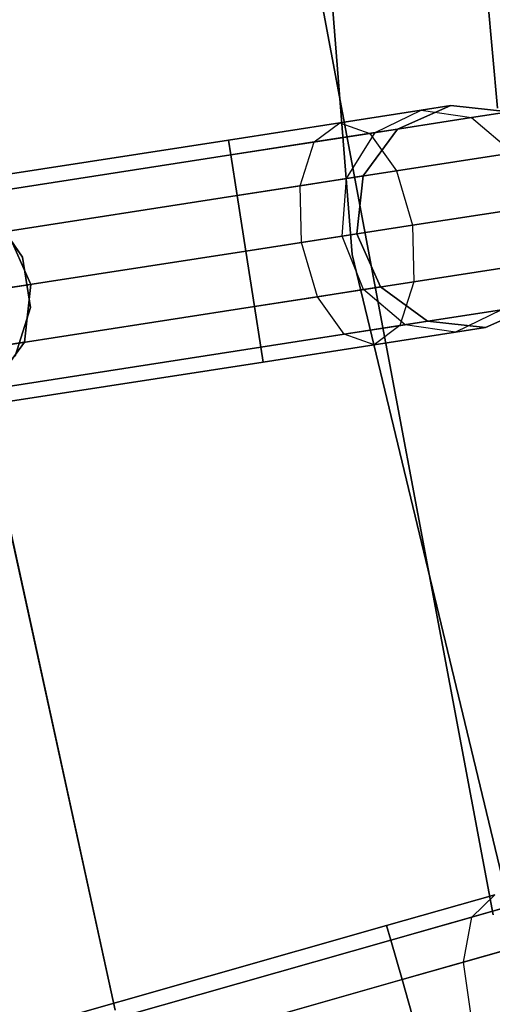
# Model space of a CAD drawing. Extents: x -129 to 129, y -127 to 130.
# Tile 74 of 188: x -59.26 to -55.05, y -14.36 to -5.59. Entities that reach past the tile are written whole.
import ezdxf

# ---------------------------------------------------------------- set-up
doc = ezdxf.new("R2010")
doc.units = 0
doc.header["$LTSCALE"] = 25.4
doc.layers.get('0').update_dxf_attribs({"linetype": 'CONTINUOUS'})

# ---------------------------------------------------------------- blocks, each defined once
blk = doc.blocks.new('NOME_B_PM2_STL')
at = {"color": 0}
for p, q in [((73.1886, 0, 21.0779), (73.8904, -8.9168, 21.0779)), ((73.8904, -8.9168, 23.0779), (73.1886, 0, 23.0779)), ((73.8904, -8.9168, 23.0779), (73.1886, 0, 23.0779)), ((73.1886, 0, 21.0779), (73.8904, -8.9168, 21.0779)), ((73.1886, 0, 697.0779), (73.8904, -8.9168, 697.0779)), ((73.8904, -8.9168, 699.0779), (73.1886, 0, 699.0779)), ((73.8904, -8.9168, 699.0779), (73.1886, 0, 699.0779)), ((73.1886, 0, 697.0779), (73.8904, -8.9168, 697.0779)), ((75.1832, -7.6143, 337.0779), (74.7206, -2.6226, 337.0779)), ((74.7206, -2.6226, 335.0779), (75.1832, -7.6143, 335.0779)), ((74.7206, -2.6226, 335.0779), (75.1832, -7.6143, 335.0779)), ((75.1832, -7.6143, 337.0779), (74.7206, -2.6226, 337.0779)), ((75.1832, -7.6143, 534.0779), (74.7206, -2.6226, 534.0779)), ((74.7206, -2.6226, 532.0779), (75.1832, -7.6143, 532.0779)), ((74.7206, -2.6226, 532.0779), (75.1832, -7.6143, 532.0779)), ((75.1832, -7.6143, 534.0779), (74.7206, -2.6226, 534.0779)), ((73.522, -6.1557, 333.0779), (75.1425, -14.796, 333.0779)), ((75.1425, -14.796, 335.0779), (73.522, -6.1557, 335.0779)), ((75.1425, -14.796, 335.0779), (73.522, -6.1557, 335.0779)), ((73.522, -6.1557, 333.0779), (75.1425, -14.796, 333.0779)), ((73.522, -6.1557, 534.0779), (75.1425, -14.796, 534.0779)), ((75.1425, -14.796, 536.0779), (73.522, -6.1557, 536.0779)), ((75.1425, -14.796, 536.0779), (73.522, -6.1557, 536.0779)), ((73.522, -6.1557, 534.0779), (75.1425, -14.796, 534.0779)), ((74.7672, -7.591, 534.0779), (74.2936, -7.8001, 534.0779)), ((74.2936, -7.8001, 335.0779), (74.7672, -7.591, 335.0779)), ((74.7672, -7.591, 534.0779), (74.2936, -7.8001, 534.0779)), ((74.7672, -7.591, 526.5779), (74.2936, -7.8001, 526.5779)), ((74.7672, -7.591, 526.5779), (74.2936, -7.8001, 526.5779)), ((74.7672, -7.591, 342.5779), (74.2936, -7.8001, 342.5779)), ((74.7672, -7.591, 342.5779), (74.2936, -7.8001, 342.5779)), ((74.2936, -7.8001, 335.0779), (74.7672, -7.591, 335.0779)), ((74.7672, -7.591, 526.5779), (74.5024, -7.6321, 525.5779)), ((74.7672, -7.591, 526.5779), (74.5024, -7.6321, 525.5779)), ((74.5024, -7.6321, 343.5779), (74.7672, -7.591, 342.5779)), ((74.5024, -7.6321, 343.5779), (74.7672, -7.591, 342.5779)), ((75.2818, -7.6467, 534.0779), (74.7672, -7.591, 534.0779)), ((74.7672, -7.591, 335.0779), (75.2818, -7.6467, 335.0779)), ((74.7672, -7.591, 534.0779), (74.7672, -7.591, 526.5779)), ((75.2818, -7.6467, 534.0779), (74.7672, -7.591, 534.0779)), ((75.2818, -7.6467, 526.5779), (74.7672, -7.591, 526.5779)), ((74.7672, -7.591, 534.0779), (74.7672, -7.591, 526.5779)), ((75.2818, -7.6467, 526.5779), (74.7672, -7.591, 526.5779)), ((75.2818, -7.6467, 342.5779), (74.7672, -7.591, 342.5779)), ((74.7672, -7.591, 342.5779), (74.7672, -7.591, 335.0779)), ((75.2818, -7.6467, 342.5779), (74.7672, -7.591, 342.5779)), ((74.7672, -7.591, 335.0779), (75.2818, -7.6467, 335.0779)), ((74.7672, -7.591, 342.5779), (74.7672, -7.591, 335.0779)), ((74.5024, -7.6321, 525.5779), (73.779, -7.7444, 524.8458)), ((74.5024, -7.6321, 525.5779), (73.779, -7.7444, 524.8458)), ((73.779, -7.7444, 344.3099), (74.5024, -7.6321, 343.5779)), ((73.779, -7.7444, 344.3099), (74.5024, -7.6321, 343.5779)), ((74.9508, -7.6981, 525.3279), (74.0466, -7.8385, 524.4128)), ((74.9508, -7.6981, 525.3279), (74.0466, -7.8385, 524.4128)), ((74.0466, -7.8385, 344.7429), (74.9508, -7.6981, 343.8279)), ((74.0466, -7.8385, 344.7429), (74.9508, -7.6981, 343.8279)), ((74.095, -7.8309, 525.8279), (74.5024, -7.6321, 525.5779)), ((74.095, -7.8309, 525.8279), (74.5024, -7.6321, 525.5779)), ((74.095, -7.8309, 343.3279), (74.5024, -7.6321, 343.5779)), ((74.095, -7.8309, 343.3279), (74.5024, -7.6321, 343.5779)), ((74.5024, -7.6321, 525.5779), (74.9508, -7.6981, 525.3279)), ((74.5024, -7.6321, 525.5779), (74.9508, -7.6981, 525.3279)), ((74.5024, -7.6321, 343.5779), (74.9508, -7.6981, 343.8279)), ((74.5024, -7.6321, 343.5779), (74.9508, -7.6981, 343.8279)), ((75.2818, -7.6467, 526.5779), (74.9508, -7.6981, 525.3279)), ((75.2818, -7.6467, 526.5779), (74.9508, -7.6981, 525.3279)), ((74.9508, -7.6981, 343.8279), (75.2818, -7.6467, 342.5779)), ((74.9508, -7.6981, 343.8279), (75.2818, -7.6467, 342.5779)), ((74.9508, -7.6981, 525.3279), (75.3202, -8.0112, 525.1448)), ((74.9508, -7.6981, 525.3279), (75.3202, -8.0112, 525.1448)), ((74.9508, -7.6981, 343.8279), (75.3202, -8.0112, 344.0109)), ((74.9508, -7.6981, 343.8279), (75.3202, -8.0112, 344.0109)), ((73.779, -7.7444, 524.8458), (72.7908, -7.8978, 524.5779)), ((73.779, -7.7444, 524.8458), (72.7908, -7.8978, 524.5779)), ((72.7908, -7.8978, 344.5779), (73.779, -7.7444, 344.3099)), ((72.7908, -7.8978, 344.5779), (73.779, -7.7444, 344.3099)), ((73.5525, -7.9152, 525.2788), (73.779, -7.7444, 524.8458)), ((73.5525, -7.9152, 525.2788), (73.779, -7.7444, 524.8458)), ((73.5525, -7.9152, 343.8769), (73.779, -7.7444, 344.3099)), ((73.5525, -7.9152, 343.8769), (73.779, -7.7444, 344.3099)), ((73.779, -7.7444, 524.8458), (74.0466, -7.8385, 524.4128)), ((73.779, -7.7444, 524.8458), (74.0466, -7.8385, 524.4128)), ((73.779, -7.7444, 344.3099), (74.0466, -7.8385, 344.7429)), ((73.779, -7.7444, 344.3099), (74.0466, -7.8385, 344.7429)), ((74.2936, -7.8001, 534.0779), (73.9881, -8.218, 534.0779)), ((73.9881, -8.218, 335.0779), (74.2936, -7.8001, 335.0779)), ((74.2936, -7.8001, 534.0779), (73.9881, -8.218, 534.0779)), ((74.2936, -7.8001, 526.5779), (73.9881, -8.218, 526.5779)), ((74.2936, -7.8001, 526.5779), (73.9881, -8.218, 526.5779)), ((74.2936, -7.8001, 342.5779), (73.9881, -8.218, 342.5779)), ((74.2936, -7.8001, 342.5779), (73.9881, -8.218, 342.5779)), ((73.9881, -8.218, 335.0779), (74.2936, -7.8001, 335.0779)), ((74.2936, -7.8001, 526.5779), (74.095, -7.8309, 525.8279)), ((74.2936, -7.8001, 526.5779), (74.095, -7.8309, 525.8279)), ((74.095, -7.8309, 343.3279), (74.2936, -7.8001, 342.5779)), ((74.095, -7.8309, 343.3279), (74.2936, -7.8001, 342.5779)), ((74.2936, -7.8001, 534.0779), (74.2936, -7.8001, 526.5779)), ((74.2936, -7.8001, 534.0779), (74.2936, -7.8001, 526.5779)), ((74.2936, -7.8001, 342.5779), (74.2936, -7.8001, 335.0779)), ((74.2936, -7.8001, 342.5779), (74.2936, -7.8001, 335.0779)), ((74.0466, -7.8385, 524.4128), (72.8114, -8.0302, 524.0779)), ((74.0466, -7.8385, 524.4128), (72.8114, -8.0302, 524.0779)), ((72.8114, -8.0302, 345.0779), (74.0466, -7.8385, 344.7429)), ((72.8114, -8.0302, 345.0779), (74.0466, -7.8385, 344.7429)), ((74.095, -7.8309, 525.8279), (73.5525, -7.9152, 525.2788)), ((74.095, -7.8309, 525.8279), (73.5525, -7.9152, 525.2788)), ((73.5525, -7.9152, 343.8769), (74.095, -7.8309, 343.3279)), ((73.5525, -7.9152, 343.8769), (74.095, -7.8309, 343.3279)), ((73.838, -8.2413, 526.0109), (74.095, -7.8309, 525.8279)), ((73.838, -8.2413, 526.0109), (74.095, -7.8309, 525.8279)), ((73.838, -8.2413, 343.1448), (74.095, -7.8309, 343.3279)), ((73.838, -8.2413, 343.1448), (74.095, -7.8309, 343.3279)), ((74.0466, -7.8385, 524.4128), (74.2836, -8.1721, 524.0958)), ((74.0466, -7.8385, 524.4128), (74.2836, -8.1721, 524.0958)), ((74.0466, -7.8385, 344.7429), (74.2836, -8.1721, 345.0599)), ((74.0466, -7.8385, 344.7429), (74.2836, -8.1721, 345.0599)), ((72.7908, -7.8978, 524.5779), (23.3826, -15.5674, 524.5779)), ((72.7908, -7.8978, 524.5779), (23.3826, -15.5674, 524.5779)), ((23.3826, -15.5674, 344.5779), (72.7908, -7.8978, 344.5779)), ((23.3826, -15.5674, 344.5779), (72.7908, -7.8978, 344.5779)), ((72.7908, -7.8978, 524.5779), (72.8114, -8.0302, 525.0779)), ((72.8114, -8.0302, 524.0779), (72.7908, -7.8978, 524.5779)), ((72.7908, -7.8978, 524.5779), (72.8114, -8.0302, 525.0779)), ((72.8114, -8.0302, 524.0779), (72.7908, -7.8978, 524.5779)), ((72.7908, -7.8978, 344.5779), (72.8114, -8.0302, 344.0779)), ((72.8114, -8.0302, 345.0779), (72.7908, -7.8978, 344.5779)), ((72.7908, -7.8978, 344.5779), (72.8114, -8.0302, 344.0779)), ((72.8114, -8.0302, 345.0779), (72.7908, -7.8978, 344.5779)), ((73.5525, -7.9152, 525.2788), (72.8114, -8.0302, 525.0779)), ((73.5525, -7.9152, 525.2788), (72.8114, -8.0302, 525.0779)), ((72.8114, -8.0302, 344.0779), (73.5525, -7.9152, 343.8769)), ((72.8114, -8.0302, 344.0779), (73.5525, -7.9152, 343.8769)), ((73.4278, -8.3049, 525.5958), (73.5525, -7.9152, 525.2788)), ((73.4278, -8.3049, 525.5958), (73.5525, -7.9152, 525.2788)), ((73.4278, -8.3049, 343.5599), (73.5525, -7.9152, 343.8769)), ((73.4278, -8.3049, 343.5599), (73.5525, -7.9152, 343.8769)), ((72.8114, -8.0302, 525.0779), (23.4031, -15.6998, 525.0779)), ((72.8114, -8.0302, 525.0779), (23.4031, -15.6998, 525.0779)), ((72.8114, -8.0302, 524.0779), (23.4031, -15.6998, 524.0779)), ((72.8114, -8.0302, 524.0779), (23.4031, -15.6998, 524.0779)), ((23.4031, -15.6998, 344.0779), (72.8114, -8.0302, 344.0779)), ((23.4031, -15.6998, 344.0779), (72.8114, -8.0302, 344.0779)), ((23.4031, -15.6998, 345.0779), (72.8114, -8.0302, 345.0779)), ((23.4031, -15.6998, 345.0779), (72.8114, -8.0302, 345.0779)), ((72.8114, -8.0302, 525.0779), (72.8675, -8.3919, 525.4439)), ((72.8675, -8.3919, 523.7119), (72.8114, -8.0302, 524.0779)), ((72.8114, -8.0302, 525.0779), (72.8675, -8.3919, 525.4439)), ((72.8675, -8.3919, 523.7119), (72.8114, -8.0302, 524.0779)), ((72.8114, -8.0302, 344.0779), (72.8675, -8.3919, 343.7118)), ((72.8675, -8.3919, 345.4439), (72.8114, -8.0302, 345.0779)), ((72.8114, -8.0302, 344.0779), (72.8675, -8.3919, 343.7118)), ((72.8675, -8.3919, 345.4439), (72.8114, -8.0302, 345.0779)), ((75.3202, -8.0112, 525.1448), (74.2836, -8.1721, 524.0958)), ((75.3202, -8.0112, 525.1448), (74.2836, -8.1721, 524.0958)), ((74.2836, -8.1721, 345.0599), (75.3202, -8.0112, 344.0109)), ((74.2836, -8.1721, 345.0599), (75.3202, -8.0112, 344.0109)), ((74.2836, -8.1721, 524.0958), (72.8675, -8.3919, 523.7119)), ((74.2836, -8.1721, 524.0958), (72.8675, -8.3919, 523.7119)), ((72.8675, -8.3919, 345.4439), (74.2836, -8.1721, 345.0599)), ((72.8675, -8.3919, 345.4439), (74.2836, -8.1721, 345.0599)), ((73.9881, -8.218, 526.5779), (73.838, -8.2413, 526.0109)), ((73.9881, -8.218, 526.5779), (73.838, -8.2413, 526.0109)), ((73.838, -8.2413, 343.1448), (73.9881, -8.218, 342.5779)), ((73.838, -8.2413, 343.1448), (73.9881, -8.218, 342.5779)), ((73.9881, -8.218, 534.0779), (73.9324, -8.7326, 534.0779)), ((73.9324, -8.7326, 335.0779), (73.9881, -8.218, 335.0779)), ((73.9881, -8.218, 534.0779), (73.9324, -8.7326, 534.0779)), ((73.9881, -8.218, 526.5779), (73.9324, -8.7326, 526.5779)), ((73.9881, -8.218, 526.5779), (73.9324, -8.7326, 526.5779)), ((73.9881, -8.218, 342.5779), (73.9324, -8.7326, 342.5779)), ((73.9881, -8.218, 342.5779), (73.9324, -8.7326, 342.5779)), ((73.9324, -8.7326, 335.0779), (73.9881, -8.218, 335.0779)), ((73.9881, -8.218, 534.0779), (73.9881, -8.218, 526.5779)), ((73.9881, -8.218, 534.0779), (73.9881, -8.218, 526.5779)), ((73.9881, -8.218, 342.5779), (73.9881, -8.218, 335.0779)), ((73.9881, -8.218, 342.5779), (73.9881, -8.218, 335.0779)), ((74.2836, -8.1721, 524.0958), (74.4265, -8.6559, 523.9798)), ((74.2836, -8.1721, 524.0958), (74.4265, -8.6559, 523.9798)), ((74.2836, -8.1721, 345.0599), (74.4265, -8.6559, 345.1759)), ((74.2836, -8.1721, 345.0599), (74.4265, -8.6559, 345.1759)), ((73.4278, -8.3049, 525.5958), (72.8675, -8.3919, 525.4439)), ((73.4278, -8.3049, 525.5958), (72.8675, -8.3919, 525.4439)), ((72.8675, -8.3919, 343.7118), (73.4278, -8.3049, 343.5599)), ((72.8675, -8.3919, 343.7118), (73.4278, -8.3049, 343.5599)), ((73.838, -8.2413, 526.0109), (73.4278, -8.3049, 525.5958)), ((73.838, -8.2413, 526.0109), (73.4278, -8.3049, 525.5958)), ((73.4278, -8.3049, 343.5599), (73.838, -8.2413, 343.1448)), ((73.4278, -8.3049, 343.5599), (73.838, -8.2413, 343.1448)), ((73.4383, -8.8093, 525.7119), (73.4278, -8.3049, 525.5958)), ((73.4383, -8.8093, 525.7119), (73.4278, -8.3049, 525.5958)), ((73.4383, -8.8093, 343.4439), (73.4278, -8.3049, 343.5599)), ((73.4383, -8.8093, 343.4439), (73.4278, -8.3049, 343.5599)), ((73.8, -8.7531, 526.0779), (73.838, -8.2413, 526.0109)), ((73.8, -8.7531, 526.0779), (73.838, -8.2413, 526.0109)), ((73.8, -8.7531, 343.0779), (73.838, -8.2413, 343.1448)), ((73.8, -8.7531, 343.0779), (73.838, -8.2413, 343.1448)), ((72.8675, -8.3919, 525.4439), (23.4592, -16.0615, 525.4439)), ((72.8675, -8.3919, 525.4439), (23.4592, -16.0615, 525.4439)), ((72.8675, -8.3919, 523.7119), (23.4592, -16.0615, 523.7119)), ((72.8675, -8.3919, 523.7119), (23.4592, -16.0615, 523.7119)), ((23.4592, -16.0615, 343.7118), (72.8675, -8.3919, 343.7118)), ((23.4592, -16.0615, 343.7118), (72.8675, -8.3919, 343.7118)), ((23.4592, -16.0615, 345.4439), (72.8675, -8.3919, 345.4439)), ((23.4592, -16.0615, 345.4439), (72.8675, -8.3919, 345.4439)), ((72.8675, -8.3919, 525.4439), (72.9442, -8.886, 525.5779)), ((72.9442, -8.886, 523.5779), (72.8675, -8.3919, 523.7119)), ((72.8675, -8.3919, 525.4439), (72.9442, -8.886, 525.5779)), ((72.9442, -8.886, 523.5779), (72.8675, -8.3919, 523.7119)), ((72.8675, -8.3919, 343.7118), (72.9442, -8.886, 343.5779)), ((72.9442, -8.886, 345.5779), (72.8675, -8.3919, 345.4439)), ((72.8675, -8.3919, 343.7118), (72.9442, -8.886, 343.5779)), ((72.9442, -8.886, 345.5779), (72.8675, -8.3919, 345.4439)), ((75.5116, -8.4875, 525.0779), (74.4265, -8.6559, 523.9798)), ((75.5116, -8.4875, 525.0779), (74.4265, -8.6559, 523.9798)), ((74.4265, -8.6559, 345.1759), (75.5116, -8.4875, 344.0779)), ((74.4265, -8.6559, 345.1759), (75.5116, -8.4875, 344.0779)), ((70.9588, -8.9411, 23.0779), (70.6989, -8.5699, 23.0779)), ((70.6989, -8.5699, 21.0779), (70.9588, -8.9411, 21.0779)), ((70.6989, -8.5699, 21.0779), (70.9588, -8.9411, 21.0779)), ((70.9588, -8.9411, 23.0779), (70.6989, -8.5699, 23.0779)), ((70.9588, -8.9411, 699.0779), (70.6989, -8.5699, 699.0779)), ((70.6989, -8.5699, 697.0779), (70.9588, -8.9411, 697.0779)), ((70.6989, -8.5699, 697.0779), (70.9588, -8.9411, 697.0779)), ((70.9588, -8.9411, 699.0779), (70.6989, -8.5699, 699.0779)), ((70.9588, -8.9411, 335.0779), (70.6989, -8.5699, 335.0779)), ((70.6989, -8.5699, 333.0779), (70.9588, -8.9411, 333.0779)), ((70.6989, -8.5699, 333.0779), (70.9588, -8.9411, 333.0779)), ((70.9588, -8.9411, 335.0779), (70.6989, -8.5699, 335.0779)), ((70.9588, -8.9411, 536.0779), (70.6989, -8.5699, 536.0779)), ((70.6989, -8.5699, 534.0779), (70.9588, -8.9411, 534.0779)), ((70.6989, -8.5699, 534.0779), (70.9588, -8.9411, 534.0779)), ((70.9588, -8.9411, 536.0779), (70.6989, -8.5699, 536.0779)), ((74.4265, -8.6559, 523.9798), (72.9442, -8.886, 523.5779)), ((74.4265, -8.6559, 523.9798), (72.9442, -8.886, 523.5779)), ((72.9442, -8.886, 345.5779), (74.4265, -8.6559, 345.1759)), ((72.9442, -8.886, 345.5779), (74.4265, -8.6559, 345.1759)), ((74.4265, -8.6559, 523.9798), (74.437, -9.1602, 524.0958)), ((74.4265, -8.6559, 523.9798), (74.437, -9.1602, 524.0958)), ((74.4265, -8.6559, 345.1759), (74.437, -9.1602, 345.0599)), ((74.4265, -8.6559, 345.1759), (74.437, -9.1602, 345.0599)), ((71.0309, -9.183, 699.0779), (70.8218, -8.7095, 699.0779)), ((70.8218, -8.7095, 534.0779), (71.0309, -9.183, 534.0779)), ((71.0309, -9.183, 699.0779), (70.8218, -8.7095, 699.0779)), ((71.0309, -9.183, 693.5779), (70.8218, -8.7095, 693.5779)), ((71.0309, -9.183, 693.5779), (70.8218, -8.7095, 693.5779)), ((71.0309, -9.183, 539.5779), (70.8218, -8.7095, 539.5779)), ((71.0309, -9.183, 539.5779), (70.8218, -8.7095, 539.5779)), ((70.8218, -8.7095, 534.0779), (71.0309, -9.183, 534.0779)), ((71.0309, -9.183, 335.0779), (70.8218, -8.7095, 335.0779)), ((70.8218, -8.7095, 21.0779), (71.0309, -9.183, 21.0779)), ((71.0309, -9.183, 335.0779), (70.8218, -8.7095, 335.0779)), ((71.0309, -9.183, 329.5779), (70.8218, -8.7095, 329.5779)), ((71.0309, -9.183, 329.5779), (70.8218, -8.7095, 329.5779)), ((71.0309, -9.183, 25.5779), (70.8218, -8.7095, 25.5779)), ((71.0309, -9.183, 25.5779), (70.8218, -8.7095, 25.5779)), ((70.8218, -8.7095, 21.0779), (71.0309, -9.183, 21.0779)), ((73.4383, -8.8093, 525.7119), (73.8, -8.7531, 526.0779)), ((73.4383, -8.8093, 525.7119), (73.8, -8.7531, 526.0779)), ((73.8, -8.7531, 343.0779), (73.4383, -8.8093, 343.4439)), ((73.8, -8.7531, 343.0779), (73.4383, -8.8093, 343.4439)), ((73.8, -8.7531, 526.0779), (73.9324, -8.7326, 526.5779)), ((73.8, -8.7531, 526.0779), (73.9324, -8.7326, 526.5779)), ((73.9324, -8.7326, 342.5779), (73.8, -8.7531, 343.0779)), ((73.9324, -8.7326, 342.5779), (73.8, -8.7531, 343.0779)), ((73.9913, -9.2294, 526.0109), (73.8, -8.7531, 526.0779)), ((73.9913, -9.2294, 526.0109), (73.8, -8.7531, 526.0779)), ((73.9913, -9.2294, 343.1448), (73.8, -8.7531, 343.0779)), ((73.9913, -9.2294, 343.1448), (73.8, -8.7531, 343.0779)), ((73.9324, -8.7326, 534.0779), (74.1415, -9.2061, 534.0779)), ((74.1415, -9.2061, 335.0779), (73.9324, -8.7326, 335.0779)), ((73.9324, -8.7326, 534.0779), (74.1415, -9.2061, 534.0779)), ((73.9324, -8.7326, 534.0779), (73.9324, -8.7326, 526.5779)), ((73.9324, -8.7326, 526.5779), (74.1415, -9.2061, 526.5779)), ((73.9324, -8.7326, 534.0779), (73.9324, -8.7326, 526.5779)), ((73.9324, -8.7326, 526.5779), (74.1415, -9.2061, 526.5779)), ((73.9324, -8.7326, 342.5779), (74.1415, -9.2061, 342.5779)), ((73.9324, -8.7326, 342.5779), (74.1415, -9.2061, 342.5779)), ((73.9324, -8.7326, 342.5779), (73.9324, -8.7326, 335.0779)), ((74.1415, -9.2061, 335.0779), (73.9324, -8.7326, 335.0779)), ((73.9324, -8.7326, 342.5779), (73.9324, -8.7326, 335.0779)), ((72.9442, -8.886, 525.5779), (73.4383, -8.8093, 525.7119)), ((72.9442, -8.886, 525.5779), (73.4383, -8.8093, 525.7119)), ((73.4383, -8.8093, 343.4439), (72.9442, -8.886, 343.5779)), ((73.4383, -8.8093, 343.4439), (72.9442, -8.886, 343.5779)), ((73.5812, -9.2931, 525.5958), (73.4383, -8.8093, 525.7119)), ((73.5812, -9.2931, 525.5958), (73.4383, -8.8093, 525.7119)), ((73.5812, -9.2931, 343.5599), (73.4383, -8.8093, 343.4439)), ((73.5812, -9.2931, 343.5599), (73.4383, -8.8093, 343.4439)), ((72.9442, -8.886, 523.5779), (23.5359, -16.5556, 523.5779)), ((72.9442, -8.886, 525.5779), (23.5359, -16.5556, 525.5779)), ((72.9442, -8.886, 525.5779), (23.5359, -16.5556, 525.5779)), ((72.9442, -8.886, 523.5779), (23.5359, -16.5556, 523.5779)), ((23.5359, -16.5556, 345.5779), (72.9442, -8.886, 345.5779)), ((23.5359, -16.5556, 343.5779), (72.9442, -8.886, 343.5779)), ((23.5359, -16.5556, 343.5779), (72.9442, -8.886, 343.5779)), ((23.5359, -16.5556, 345.5779), (72.9442, -8.886, 345.5779)), ((73.0209, -9.3801, 523.7119), (72.9442, -8.886, 523.5779)), ((72.9442, -8.886, 525.5779), (73.0209, -9.3801, 525.4439)), ((73.0209, -9.3801, 523.7119), (72.9442, -8.886, 523.5779)), ((72.9442, -8.886, 525.5779), (73.0209, -9.3801, 525.4439)), ((73.0209, -9.3801, 345.4439), (72.9442, -8.886, 345.5779)), ((72.9442, -8.886, 343.5779), (73.0209, -9.3801, 343.7118)), ((73.0209, -9.3801, 345.4439), (72.9442, -8.886, 345.5779)), ((72.9442, -8.886, 343.5779), (73.0209, -9.3801, 343.7118)), ((73.8904, -8.9168, 21.0779), (75.9784, -17.614, 21.0779)), ((75.9784, -17.614, 23.0779), (73.8904, -8.9168, 23.0779)), ((73.8904, -8.9168, 23.0779), (73.8904, -8.9168, 21.0779)), ((73.8904, -8.9168, 23.0779), (73.8904, -8.9168, 21.0779)), ((75.9784, -17.614, 23.0779), (73.8904, -8.9168, 23.0779)), ((73.8904, -8.9168, 21.0779), (75.9784, -17.614, 21.0779)), ((73.8904, -8.9168, 697.0779), (75.9784, -17.614, 697.0779)), ((75.9784, -17.614, 699.0779), (73.8904, -8.9168, 699.0779)), ((73.8904, -8.9168, 699.0779), (73.8904, -8.9168, 697.0779)), ((73.8904, -8.9168, 699.0779), (73.8904, -8.9168, 697.0779)), ((75.9784, -17.614, 699.0779), (73.8904, -8.9168, 699.0779)), ((73.8904, -8.9168, 697.0779), (75.9784, -17.614, 697.0779)), ((71.0281, -9.389, 23.0779), (70.9588, -8.9411, 23.0779)), ((70.9588, -8.9411, 23.0779), (70.9588, -8.9411, 21.0779)), ((70.9588, -8.9411, 21.0779), (71.0281, -9.389, 21.0779)), ((70.9588, -8.9411, 23.0779), (70.9588, -8.9411, 21.0779)), ((70.9588, -8.9411, 21.0779), (71.0281, -9.389, 21.0779)), ((71.0281, -9.389, 23.0779), (70.9588, -8.9411, 23.0779)), ((71.0281, -9.389, 699.0779), (70.9588, -8.9411, 699.0779)), ((70.9588, -8.9411, 699.0779), (70.9588, -8.9411, 697.0779)), ((70.9588, -8.9411, 697.0779), (71.0281, -9.389, 697.0779)), ((70.9588, -8.9411, 699.0779), (70.9588, -8.9411, 697.0779)), ((70.9588, -8.9411, 697.0779), (71.0281, -9.389, 697.0779)), ((71.0281, -9.389, 699.0779), (70.9588, -8.9411, 699.0779)), ((71.0281, -9.389, 335.0779), (70.9588, -8.9411, 335.0779)), ((70.9588, -8.9411, 335.0779), (70.9588, -8.9411, 333.0779)), ((70.9588, -8.9411, 333.0779), (71.0281, -9.389, 333.0779)), ((70.9588, -8.9411, 335.0779), (70.9588, -8.9411, 333.0779)), ((70.9588, -8.9411, 333.0779), (71.0281, -9.389, 333.0779)), ((71.0281, -9.389, 335.0779), (70.9588, -8.9411, 335.0779)), ((71.0281, -9.389, 536.0779), (70.9588, -8.9411, 536.0779)), ((70.9588, -8.9411, 536.0779), (70.9588, -8.9411, 534.0779)), ((70.9588, -8.9411, 534.0779), (71.0281, -9.389, 534.0779)), ((70.9588, -8.9411, 536.0779), (70.9588, -8.9411, 534.0779)), ((70.9588, -8.9411, 534.0779), (71.0281, -9.389, 534.0779)), ((71.0281, -9.389, 536.0779), (70.9588, -8.9411, 536.0779)), ((75.4736, -8.9993, 525.1448), (74.437, -9.1602, 524.0958)), ((75.4736, -8.9993, 525.1448), (74.437, -9.1602, 524.0958)), ((74.437, -9.1602, 345.0599), (75.4736, -8.9993, 344.0109)), ((74.437, -9.1602, 345.0599), (75.4736, -8.9993, 344.0109)), ((70.6337, -9.2446, 27.0779), (71.0309, -9.183, 25.5779)), ((70.6337, -9.2446, 27.0779), (71.0309, -9.183, 25.5779)), ((71.0309, -9.183, 693.5779), (70.8052, -9.218, 692.4298)), ((71.0309, -9.183, 693.5779), (70.8052, -9.218, 692.4298)), ((70.8052, -9.218, 540.7259), (71.0309, -9.183, 539.5779)), ((70.8052, -9.218, 540.7259), (71.0309, -9.183, 539.5779)), ((71.0309, -9.183, 329.5779), (70.8052, -9.218, 328.4298)), ((71.0309, -9.183, 329.5779), (70.8052, -9.218, 328.4298)), ((70.9752, -9.6976, 699.0779), (71.0309, -9.183, 699.0779)), ((71.0309, -9.183, 534.0779), (70.9752, -9.6976, 534.0779)), ((70.9752, -9.6976, 693.5779), (71.0309, -9.183, 693.5779)), ((70.9752, -9.6976, 699.0779), (71.0309, -9.183, 699.0779)), ((70.9752, -9.6976, 693.5779), (71.0309, -9.183, 693.5779)), ((70.9752, -9.6976, 539.5779), (71.0309, -9.183, 539.5779)), ((71.0309, -9.183, 534.0779), (70.9752, -9.6976, 534.0779)), ((70.9752, -9.6976, 539.5779), (71.0309, -9.183, 539.5779)), ((70.9752, -9.6976, 335.0779), (71.0309, -9.183, 335.0779)), ((71.0309, -9.183, 21.0779), (70.9752, -9.6976, 21.0779)), ((70.9752, -9.6976, 329.5779), (71.0309, -9.183, 329.5779)), ((70.9752, -9.6976, 335.0779), (71.0309, -9.183, 335.0779)), ((70.9752, -9.6976, 329.5779), (71.0309, -9.183, 329.5779)), ((70.9752, -9.6976, 25.5779), (71.0309, -9.183, 25.5779)), ((71.0309, -9.183, 21.0779), (70.9752, -9.6976, 21.0779)), ((70.9752, -9.6976, 25.5779), (71.0309, -9.183, 25.5779)), ((71.0309, -9.183, 699.0779), (71.0309, -9.183, 693.5779)), ((71.0309, -9.183, 699.0779), (71.0309, -9.183, 693.5779)), ((71.0309, -9.183, 539.5779), (71.0309, -9.183, 534.0779)), ((71.0309, -9.183, 539.5779), (71.0309, -9.183, 534.0779)), ((71.0309, -9.183, 335.0779), (71.0309, -9.183, 329.5779)), ((71.0309, -9.183, 335.0779), (71.0309, -9.183, 329.5779)), ((71.0309, -9.183, 25.5779), (71.0309, -9.183, 21.0779)), ((71.0309, -9.183, 25.5779), (71.0309, -9.183, 21.0779)), ((74.437, -9.1602, 524.0958), (73.0209, -9.3801, 523.7119)), ((74.437, -9.1602, 524.0958), (73.0209, -9.3801, 523.7119)), ((73.0209, -9.3801, 345.4439), (74.437, -9.1602, 345.0599)), ((73.0209, -9.3801, 345.4439), (74.437, -9.1602, 345.0599)), ((74.437, -9.1602, 524.0958), (74.3123, -9.55, 524.4128)), ((74.437, -9.1602, 524.0958), (74.3123, -9.55, 524.4128)), ((74.437, -9.1602, 345.0599), (74.3123, -9.55, 344.7429)), ((74.437, -9.1602, 345.0599), (74.3123, -9.55, 344.7429)), ((73.9913, -9.2294, 526.0109), (73.5812, -9.2931, 525.5958)), ((73.9913, -9.2294, 526.0109), (73.5812, -9.2931, 525.5958)), ((73.5812, -9.2931, 343.5599), (73.9913, -9.2294, 343.1448)), ((73.5812, -9.2931, 343.5599), (73.9913, -9.2294, 343.1448)), ((74.1415, -9.2061, 526.5779), (73.9913, -9.2294, 526.0109)), ((74.1415, -9.2061, 526.5779), (73.9913, -9.2294, 526.0109)), ((73.9913, -9.2294, 343.1448), (74.1415, -9.2061, 342.5779)), ((73.9913, -9.2294, 343.1448), (74.1415, -9.2061, 342.5779)), ((74.3607, -9.5425, 525.8279), (73.9913, -9.2294, 526.0109)), ((74.3607, -9.5425, 525.8279), (73.9913, -9.2294, 526.0109)), ((74.3607, -9.5425, 343.3279), (73.9913, -9.2294, 343.1448)), ((74.3607, -9.5425, 343.3279), (73.9913, -9.2294, 343.1448)), ((74.1415, -9.2061, 534.0779), (74.5593, -9.5117, 534.0779)), ((74.5593, -9.5117, 335.0779), (74.1415, -9.2061, 335.0779)), ((74.1415, -9.2061, 534.0779), (74.5593, -9.5117, 534.0779)), ((74.1415, -9.2061, 534.0779), (74.1415, -9.2061, 526.5779)), ((74.1415, -9.2061, 526.5779), (74.5593, -9.5117, 526.5779)), ((74.1415, -9.2061, 534.0779), (74.1415, -9.2061, 526.5779)), ((74.1415, -9.2061, 526.5779), (74.5593, -9.5117, 526.5779)), ((74.1415, -9.2061, 342.5779), (74.5593, -9.5117, 342.5779)), ((74.1415, -9.2061, 342.5779), (74.5593, -9.5117, 342.5779)), ((74.1415, -9.2061, 342.5779), (74.1415, -9.2061, 335.0779)), ((74.5593, -9.5117, 335.0779), (74.1415, -9.2061, 335.0779)), ((74.1415, -9.2061, 342.5779), (74.1415, -9.2061, 335.0779)), ((73.5812, -9.2931, 525.5958), (73.0209, -9.3801, 525.4439)), ((73.5812, -9.2931, 525.5958), (73.0209, -9.3801, 525.4439)), ((73.0209, -9.3801, 343.7118), (73.5812, -9.2931, 343.5599)), ((73.0209, -9.3801, 343.7118), (73.5812, -9.2931, 343.5599)), ((73.8182, -9.6267, 525.2788), (73.5812, -9.2931, 525.5958)), ((73.8182, -9.6267, 525.2788), (73.5812, -9.2931, 525.5958)), ((73.8182, -9.6267, 343.8769), (73.5812, -9.2931, 343.5599)), ((73.8182, -9.6267, 343.8769), (73.5812, -9.2931, 343.5599)), ((75.0739, -9.5674, 534.0779), (75.5475, -9.3583, 534.0779)), ((75.5475, -9.3583, 335.0779), (75.0739, -9.5674, 335.0779)), ((75.0739, -9.5674, 534.0779), (75.5475, -9.3583, 534.0779)), ((75.0739, -9.5674, 526.5779), (75.5475, -9.3583, 526.5779)), ((75.0739, -9.5674, 526.5779), (75.5475, -9.3583, 526.5779)), ((75.0739, -9.5674, 342.5779), (75.5475, -9.3583, 342.5779)), ((75.0739, -9.5674, 342.5779), (75.5475, -9.3583, 342.5779)), ((75.5475, -9.3583, 335.0779), (75.0739, -9.5674, 335.0779)), ((73.0209, -9.3801, 523.7119), (23.6126, -17.0496, 523.7119)), ((73.0209, -9.3801, 523.7119), (23.6126, -17.0496, 523.7119)), ((73.0209, -9.3801, 525.4439), (23.6126, -17.0496, 525.4439)), ((73.0209, -9.3801, 525.4439), (23.6126, -17.0496, 525.4439)), ((23.6126, -17.0496, 345.4439), (73.0209, -9.3801, 345.4439)), ((23.6126, -17.0496, 345.4439), (73.0209, -9.3801, 345.4439)), ((23.6126, -17.0496, 343.7118), (73.0209, -9.3801, 343.7118)), ((23.6126, -17.0496, 343.7118), (73.0209, -9.3801, 343.7118)), ((70.8927, -9.8214, 23.0779), (71.0281, -9.389, 23.0779)), ((71.0281, -9.389, 21.0779), (70.8927, -9.8214, 21.0779)), ((71.0281, -9.389, 21.0779), (70.8927, -9.8214, 21.0779)), ((70.8927, -9.8214, 23.0779), (71.0281, -9.389, 23.0779)), ((70.8927, -9.8214, 699.0779), (71.0281, -9.389, 699.0779)), ((71.0281, -9.389, 697.0779), (70.8927, -9.8214, 697.0779)), ((71.0281, -9.389, 697.0779), (70.8927, -9.8214, 697.0779)), ((70.8927, -9.8214, 699.0779), (71.0281, -9.389, 699.0779)), ((70.8927, -9.8214, 335.0779), (71.0281, -9.389, 335.0779)), ((71.0281, -9.389, 333.0779), (70.8927, -9.8214, 333.0779)), ((71.0281, -9.389, 333.0779), (70.8927, -9.8214, 333.0779)), ((70.8927, -9.8214, 335.0779), (71.0281, -9.389, 335.0779)), ((70.8927, -9.8214, 536.0779), (71.0281, -9.389, 536.0779)), ((71.0281, -9.389, 534.0779), (70.8927, -9.8214, 534.0779)), ((71.0281, -9.389, 534.0779), (70.8927, -9.8214, 534.0779)), ((70.8927, -9.8214, 536.0779), (71.0281, -9.389, 536.0779)), ((71.0281, -9.389, 23.0779), (71.0281, -9.389, 21.0779)), ((71.0281, -9.389, 23.0779), (71.0281, -9.389, 21.0779)), ((71.0281, -9.389, 699.0779), (71.0281, -9.389, 697.0779)), ((71.0281, -9.389, 699.0779), (71.0281, -9.389, 697.0779)), ((71.0281, -9.389, 335.0779), (71.0281, -9.389, 333.0779)), ((71.0281, -9.389, 335.0779), (71.0281, -9.389, 333.0779)), ((71.0281, -9.389, 536.0779), (71.0281, -9.389, 534.0779)), ((71.0281, -9.389, 536.0779), (71.0281, -9.389, 534.0779)), ((73.0771, -9.7418, 524.0779), (73.0209, -9.3801, 523.7119)), ((73.0209, -9.3801, 525.4439), (73.0771, -9.7418, 525.0779)), ((73.0771, -9.7418, 524.0779), (73.0209, -9.3801, 523.7119)), ((73.0209, -9.3801, 525.4439), (73.0771, -9.7418, 525.0779)), ((73.0771, -9.7418, 345.0779), (73.0209, -9.3801, 345.4439)), ((73.0209, -9.3801, 343.7118), (73.0771, -9.7418, 344.0779)), ((73.0771, -9.7418, 345.0779), (73.0209, -9.3801, 345.4439)), ((73.0209, -9.3801, 343.7118), (73.0771, -9.7418, 344.0779)), ((75.2165, -9.4097, 525.3279), (74.3123, -9.55, 524.4128)), ((75.2165, -9.4097, 525.3279), (74.3123, -9.55, 524.4128)), ((74.3123, -9.55, 344.7429), (75.2165, -9.4097, 343.8279)), ((74.3123, -9.55, 344.7429), (75.2165, -9.4097, 343.8279)), ((75.2165, -9.4097, 525.3279), (74.8092, -9.6085, 525.5779)), ((75.2165, -9.4097, 525.3279), (74.8092, -9.6085, 525.5779)), ((75.2165, -9.4097, 343.8279), (74.8092, -9.6085, 343.5779)), ((75.2165, -9.4097, 343.8279), (74.8092, -9.6085, 343.5779)), ((74.3123, -9.55, 524.4128), (73.0771, -9.7418, 524.0779)), ((74.3123, -9.55, 524.4128), (73.0771, -9.7418, 524.0779)), ((73.0771, -9.7418, 345.0779), (74.3123, -9.55, 344.7429)), ((73.0771, -9.7418, 345.0779), (74.3123, -9.55, 344.7429)), ((74.3607, -9.5425, 525.8279), (73.8182, -9.6267, 525.2788)), ((74.3607, -9.5425, 525.8279), (73.8182, -9.6267, 525.2788)), ((73.8182, -9.6267, 343.8769), (74.3607, -9.5425, 343.3279)), ((73.8182, -9.6267, 343.8769), (74.3607, -9.5425, 343.3279)), ((74.3123, -9.55, 524.4128), (74.0858, -9.7208, 524.8458)), ((74.3123, -9.55, 524.4128), (74.0858, -9.7208, 524.8458)), ((74.3123, -9.55, 344.7429), (74.0858, -9.7208, 344.3099)), ((74.3123, -9.55, 344.7429), (74.0858, -9.7208, 344.3099)), ((74.5593, -9.5117, 526.5779), (74.3607, -9.5425, 525.8279)), ((74.5593, -9.5117, 526.5779), (74.3607, -9.5425, 525.8279)), ((74.3607, -9.5425, 343.3279), (74.5593, -9.5117, 342.5779)), ((74.3607, -9.5425, 343.3279), (74.5593, -9.5117, 342.5779)), ((74.8092, -9.6085, 525.5779), (74.3607, -9.5425, 525.8279)), ((74.8092, -9.6085, 525.5779), (74.3607, -9.5425, 525.8279)), ((74.8092, -9.6085, 343.5779), (74.3607, -9.5425, 343.3279)), ((74.8092, -9.6085, 343.5779), (74.3607, -9.5425, 343.3279)), ((74.5593, -9.5117, 534.0779), (75.0739, -9.5674, 534.0779)), ((75.0739, -9.5674, 335.0779), (74.5593, -9.5117, 335.0779)), ((74.5593, -9.5117, 534.0779), (75.0739, -9.5674, 534.0779)), ((74.5593, -9.5117, 534.0779), (74.5593, -9.5117, 526.5779)), ((74.5593, -9.5117, 526.5779), (75.0739, -9.5674, 526.5779)), ((74.5593, -9.5117, 534.0779), (74.5593, -9.5117, 526.5779)), ((74.5593, -9.5117, 526.5779), (75.0739, -9.5674, 526.5779)), ((74.5593, -9.5117, 342.5779), (75.0739, -9.5674, 342.5779)), ((74.5593, -9.5117, 342.5779), (75.0739, -9.5674, 342.5779)), ((74.5593, -9.5117, 342.5779), (74.5593, -9.5117, 335.0779)), ((75.0739, -9.5674, 335.0779), (74.5593, -9.5117, 335.0779)), ((74.5593, -9.5117, 342.5779), (74.5593, -9.5117, 335.0779)), ((73.8182, -9.6267, 525.2788), (73.0771, -9.7418, 525.0779)), ((73.8182, -9.6267, 525.2788), (73.0771, -9.7418, 525.0779)), ((73.0771, -9.7418, 344.0779), (73.8182, -9.6267, 343.8769)), ((73.0771, -9.7418, 344.0779), (73.8182, -9.6267, 343.8769)), ((74.0858, -9.7208, 524.8458), (73.8182, -9.6267, 525.2788)), ((74.0858, -9.7208, 524.8458), (73.8182, -9.6267, 525.2788)), ((74.0858, -9.7208, 344.3099), (73.8182, -9.6267, 343.8769)), ((74.0858, -9.7208, 344.3099), (73.8182, -9.6267, 343.8769)), ((74.8092, -9.6085, 525.5779), (74.0858, -9.7208, 524.8458)), ((74.8092, -9.6085, 525.5779), (74.0858, -9.7208, 524.8458)), ((74.0858, -9.7208, 344.3099), (74.8092, -9.6085, 343.5779)), ((74.0858, -9.7208, 344.3099), (74.8092, -9.6085, 343.5779)), ((75.0739, -9.5674, 526.5779), (74.8092, -9.6085, 525.5779)), ((75.0739, -9.5674, 526.5779), (74.8092, -9.6085, 525.5779)), ((74.8092, -9.6085, 343.5779), (75.0739, -9.5674, 342.5779)), ((74.8092, -9.6085, 343.5779), (75.0739, -9.5674, 342.5779)), ((75.0739, -9.5674, 534.0779), (75.0739, -9.5674, 526.5779)), ((75.0739, -9.5674, 534.0779), (75.0739, -9.5674, 526.5779)), ((75.0739, -9.5674, 342.5779), (75.0739, -9.5674, 335.0779)), ((75.0739, -9.5674, 342.5779), (75.0739, -9.5674, 335.0779)), ((70.5957, -9.7565, 27.0109), (70.9752, -9.6976, 25.5779)), ((70.5957, -9.7565, 27.0109), (70.9752, -9.6976, 25.5779)), ((70.6696, -10.1155, 699.0779), (70.9752, -9.6976, 699.0779)), ((70.9752, -9.6976, 534.0779), (70.6696, -10.1155, 534.0779)), ((70.6696, -10.1155, 699.0779), (70.9752, -9.6976, 699.0779)), ((70.6696, -10.1155, 693.5779), (70.9752, -9.6976, 693.5779)), ((70.6696, -10.1155, 693.5779), (70.9752, -9.6976, 693.5779)), ((70.6696, -10.1155, 539.5779), (70.9752, -9.6976, 539.5779)), ((70.6696, -10.1155, 539.5779), (70.9752, -9.6976, 539.5779)), ((70.9752, -9.6976, 534.0779), (70.6696, -10.1155, 534.0779)), ((70.6696, -10.1155, 335.0779), (70.9752, -9.6976, 335.0779)), ((70.9752, -9.6976, 21.0779), (70.6696, -10.1155, 21.0779)), ((70.6696, -10.1155, 335.0779), (70.9752, -9.6976, 335.0779)), ((70.6696, -10.1155, 329.5779), (70.9752, -9.6976, 329.5779)), ((70.6696, -10.1155, 329.5779), (70.9752, -9.6976, 329.5779)), ((70.6696, -10.1155, 25.5779), (70.9752, -9.6976, 25.5779)), ((70.6696, -10.1155, 25.5779), (70.9752, -9.6976, 25.5779)), ((70.9752, -9.6976, 21.0779), (70.6696, -10.1155, 21.0779)), ((70.9752, -9.6976, 693.5779), (70.7596, -9.7311, 692.4811)), ((70.9752, -9.6976, 693.5779), (70.7596, -9.7311, 692.4811)), ((70.7596, -9.7311, 540.6746), (70.9752, -9.6976, 539.5779)), ((70.7596, -9.7311, 540.6746), (70.9752, -9.6976, 539.5779)), ((70.9752, -9.6976, 329.5779), (70.7596, -9.7311, 328.4811)), ((70.9752, -9.6976, 329.5779), (70.7596, -9.7311, 328.4811)), ((70.9752, -9.6976, 699.0779), (70.9752, -9.6976, 693.5779)), ((70.9752, -9.6976, 699.0779), (70.9752, -9.6976, 693.5779)), ((70.9752, -9.6976, 539.5779), (70.9752, -9.6976, 534.0779)), ((70.9752, -9.6976, 539.5779), (70.9752, -9.6976, 534.0779)), ((70.9752, -9.6976, 335.0779), (70.9752, -9.6976, 329.5779)), ((70.9752, -9.6976, 335.0779), (70.9752, -9.6976, 329.5779)), ((70.9752, -9.6976, 25.5779), (70.9752, -9.6976, 21.0779)), ((70.9752, -9.6976, 25.5779), (70.9752, -9.6976, 21.0779)), ((74.0858, -9.7208, 524.8458), (73.0976, -9.8741, 524.5779)), ((74.0858, -9.7208, 524.8458), (73.0976, -9.8741, 524.5779)), ((73.0976, -9.8741, 344.5779), (74.0858, -9.7208, 344.3099)), ((73.0976, -9.8741, 344.5779), (74.0858, -9.7208, 344.3099)), ((73.0771, -9.7418, 524.0779), (23.6688, -17.4113, 524.0779)), ((73.0771, -9.7418, 524.0779), (23.6688, -17.4113, 524.0779)), ((73.0771, -9.7418, 525.0779), (23.6688, -17.4113, 525.0779)), ((73.0771, -9.7418, 525.0779), (23.6688, -17.4113, 525.0779)), ((23.6688, -17.4113, 345.0779), (73.0771, -9.7418, 345.0779)), ((23.6688, -17.4113, 345.0779), (73.0771, -9.7418, 345.0779)), ((23.6688, -17.4113, 344.0779), (73.0771, -9.7418, 344.0779)), ((23.6688, -17.4113, 344.0779), (73.0771, -9.7418, 344.0779)), ((73.0976, -9.8741, 524.5779), (73.0771, -9.7418, 524.0779)), ((73.0771, -9.7418, 525.0779), (73.0976, -9.8741, 524.5779)), ((73.0976, -9.8741, 524.5779), (73.0771, -9.7418, 524.0779)), ((73.0771, -9.7418, 525.0779), (73.0976, -9.8741, 524.5779)), ((73.0976, -9.8741, 344.5779), (73.0771, -9.7418, 345.0779)), ((73.0771, -9.7418, 344.0779), (73.0976, -9.8741, 344.5779)), ((73.0976, -9.8741, 344.5779), (73.0771, -9.7418, 345.0779)), ((73.0771, -9.7418, 344.0779), (73.0976, -9.8741, 344.5779)), ((73.0976, -9.8741, 524.5779), (23.6893, -17.5437, 524.5779)), ((73.0976, -9.8741, 524.5779), (23.6893, -17.5437, 524.5779)), ((23.6893, -17.5437, 344.5779), (73.0976, -9.8741, 344.5779)), ((23.6893, -17.5437, 344.5779), (73.0976, -9.8741, 344.5779)), ((71.7815, -15.6454, 23.0779), (70.5803, -10.1496, 23.0779)), ((70.5803, -10.1496, 21.0779), (71.7815, -15.6454, 21.0779)), ((70.5803, -10.1496, 21.0779), (71.7815, -15.6454, 21.0779)), ((71.7815, -15.6454, 23.0779), (70.5803, -10.1496, 23.0779)), ((71.7815, -15.6454, 699.0779), (70.5803, -10.1496, 699.0779)), ((70.5803, -10.1496, 697.0779), (71.7815, -15.6454, 697.0779)), ((70.5803, -10.1496, 697.0779), (71.7815, -15.6454, 697.0779)), ((71.7815, -15.6454, 699.0779), (70.5803, -10.1496, 699.0779)), ((71.7815, -15.6454, 335.0779), (70.5803, -10.1496, 335.0779)), ((70.5803, -10.1496, 333.0779), (71.7815, -15.6454, 333.0779)), ((70.5803, -10.1496, 333.0779), (71.7815, -15.6454, 333.0779)), ((71.7815, -15.6454, 335.0779), (70.5803, -10.1496, 335.0779)), ((71.7815, -15.6454, 536.0779), (70.5803, -10.1496, 536.0779)), ((70.5803, -10.1496, 534.0779), (71.7815, -15.6454, 534.0779)), ((70.5803, -10.1496, 534.0779), (71.7815, -15.6454, 534.0779)), ((71.7815, -15.6454, 536.0779), (70.5803, -10.1496, 536.0779)), ((75.1582, -14.6178, 524.8458), (74.1964, -14.8915, 524.5779)), ((75.1582, -14.6178, 524.8458), (74.1964, -14.8915, 524.5779)), ((74.1964, -14.8915, 344.5779), (75.1582, -14.6178, 344.3099)), ((74.1964, -14.8915, 344.5779), (75.1582, -14.6178, 344.3099)), ((74.9545, -14.8151, 525.2788), (75.1582, -14.6178, 524.8458)), ((74.9545, -14.8151, 525.2788), (75.1582, -14.6178, 524.8458)), ((74.9545, -14.8151, 343.8769), (75.1582, -14.6178, 344.3099)), ((74.9545, -14.8151, 343.8769), (75.1582, -14.6178, 344.3099)), ((75.4354, -14.6783, 524.4128), (74.2331, -15.0203, 524.0779)), ((75.4354, -14.6783, 524.4128), (74.2331, -15.0203, 524.0779)), ((74.2331, -15.0203, 345.0779), (75.4354, -14.6783, 344.7429)), ((74.2331, -15.0203, 345.0779), (75.4354, -14.6783, 344.7429)), ((75.4825, -14.6648, 525.8279), (74.9545, -14.8151, 525.2788)), ((75.4825, -14.6648, 525.8279), (74.9545, -14.8151, 525.2788)), ((74.9545, -14.8151, 343.8769), (75.4825, -14.6648, 343.3279)), ((74.9545, -14.8151, 343.8769), (75.4825, -14.6648, 343.3279)), ((74.1964, -14.8915, 524.5779), (26.1051, -28.5746, 524.5779)), ((74.1964, -14.8915, 524.5779), (26.1051, -28.5746, 524.5779)), ((26.1051, -28.5746, 344.5779), (74.1964, -14.8915, 344.5779)), ((26.1051, -28.5746, 344.5779), (74.1964, -14.8915, 344.5779)), ((74.1964, -14.8915, 524.5779), (74.2331, -15.0203, 525.0779)), ((74.2331, -15.0203, 524.0779), (74.1964, -14.8915, 524.5779)), ((74.1964, -14.8915, 524.5779), (74.2331, -15.0203, 525.0779)), ((74.2331, -15.0203, 524.0779), (74.1964, -14.8915, 524.5779)), ((74.1964, -14.8915, 344.5779), (74.2331, -15.0203, 344.0779)), ((74.2331, -15.0203, 345.0779), (74.1964, -14.8915, 344.5779)), ((74.1964, -14.8915, 344.5779), (74.2331, -15.0203, 344.0779)), ((74.2331, -15.0203, 345.0779), (74.1964, -14.8915, 344.5779)), ((74.9545, -14.8151, 525.2788), (74.2331, -15.0203, 525.0779)), ((74.9545, -14.8151, 525.2788), (74.2331, -15.0203, 525.0779)), ((74.2331, -15.0203, 344.0779), (74.9545, -14.8151, 343.8769)), ((74.2331, -15.0203, 344.0779), (74.9545, -14.8151, 343.8769)), ((74.8786, -15.2172, 525.5958), (74.9545, -14.8151, 525.2788)), ((74.8786, -15.2172, 525.5958), (74.9545, -14.8151, 525.2788)), ((74.8786, -15.2172, 343.5599), (74.9545, -14.8151, 343.8769)), ((74.8786, -15.2172, 343.5599), (74.9545, -14.8151, 343.8769)), ((75.7116, -14.9802, 524.0958), (74.3333, -15.3724, 523.7119)), ((75.7116, -14.9802, 524.0958), (74.3333, -15.3724, 523.7119)), ((74.3333, -15.3724, 345.4439), (75.7116, -14.9802, 345.0599)), ((74.3333, -15.3724, 345.4439), (75.7116, -14.9802, 345.0599)), ((74.2331, -15.0203, 525.0779), (26.1418, -28.7035, 525.0779)), ((74.2331, -15.0203, 525.0779), (26.1418, -28.7035, 525.0779)), ((74.2331, -15.0203, 524.0779), (26.1418, -28.7035, 524.0779)), ((74.2331, -15.0203, 524.0779), (26.1418, -28.7035, 524.0779)), ((26.1418, -28.7035, 344.0779), (74.2331, -15.0203, 344.0779)), ((26.1418, -28.7035, 344.0779), (74.2331, -15.0203, 344.0779)), ((26.1418, -28.7035, 345.0779), (74.2331, -15.0203, 345.0779)), ((26.1418, -28.7035, 345.0779), (74.2331, -15.0203, 345.0779)), ((74.2331, -15.0203, 525.0779), (74.3333, -15.3724, 525.4439)), ((74.3333, -15.3724, 523.7119), (74.2331, -15.0203, 524.0779)), ((74.2331, -15.0203, 525.0779), (74.3333, -15.3724, 525.4439)), ((74.3333, -15.3724, 523.7119), (74.2331, -15.0203, 524.0779)), ((74.2331, -15.0203, 344.0779), (74.3333, -15.3724, 343.7118)), ((74.3333, -15.3724, 345.4439), (74.2331, -15.0203, 345.0779)), ((74.2331, -15.0203, 344.0779), (74.3333, -15.3724, 343.7118)), ((74.3333, -15.3724, 345.4439), (74.2331, -15.0203, 345.0779)), ((75.2778, -15.1036, 526.0109), (74.8786, -15.2172, 525.5958)), ((75.2778, -15.1036, 526.0109), (74.8786, -15.2172, 525.5958)), ((74.8786, -15.2172, 343.5599), (75.2778, -15.1036, 343.1448)), ((74.8786, -15.2172, 343.5599), (75.2778, -15.1036, 343.1448)), ((74.8786, -15.2172, 525.5958), (74.3333, -15.3724, 525.4439)), ((74.8786, -15.2172, 525.5958), (74.3333, -15.3724, 525.4439)), ((74.3333, -15.3724, 343.7118), (74.8786, -15.2172, 343.5599)), ((74.3333, -15.3724, 343.7118), (74.8786, -15.2172, 343.5599)), ((74.951, -15.7165, 525.7119), (74.8786, -15.2172, 525.5958)), ((74.951, -15.7165, 525.7119), (74.8786, -15.2172, 525.5958)), ((74.951, -15.7165, 343.4439), (74.8786, -15.2172, 343.5599)), ((74.951, -15.7165, 343.4439), (74.8786, -15.2172, 343.5599)), ((74.3333, -15.3724, 525.4439), (26.242, -29.0555, 525.4439)), ((74.3333, -15.3724, 525.4439), (26.242, -29.0555, 525.4439)), ((74.3333, -15.3724, 523.7119), (26.242, -29.0555, 523.7119)), ((74.3333, -15.3724, 523.7119), (26.242, -29.0555, 523.7119)), ((26.242, -29.0555, 343.7118), (74.3333, -15.3724, 343.7118)), ((26.242, -29.0555, 343.7118), (74.3333, -15.3724, 343.7118)), ((26.242, -29.0555, 345.4439), (74.3333, -15.3724, 345.4439)), ((26.242, -29.0555, 345.4439), (74.3333, -15.3724, 345.4439)), ((74.3333, -15.3724, 525.4439), (74.4701, -15.8533, 525.5779)), ((74.4701, -15.8533, 523.5779), (74.3333, -15.3724, 523.7119)), ((74.3333, -15.3724, 525.4439), (74.4701, -15.8533, 525.5779)), ((74.4701, -15.8533, 523.5779), (74.3333, -15.3724, 523.7119)), ((74.3333, -15.3724, 343.7118), (74.4701, -15.8533, 343.5779)), ((74.4701, -15.8533, 345.5779), (74.3333, -15.3724, 345.4439)), ((74.3333, -15.3724, 343.7118), (74.4701, -15.8533, 343.5779)), ((74.4701, -15.8533, 345.5779), (74.3333, -15.3724, 345.4439))]:
    blk.add_line(p, q, dxfattribs=at)

msp = doc.modelspace()

# ---------------------------------------------------------------- block references
at = {"color": 253}
msp.add_blockref('NOME_B_PM2_STL', (-130.1886, 1.2338, -1724.8619), dxfattribs=at)

doc.saveas('drawing.dxf')
